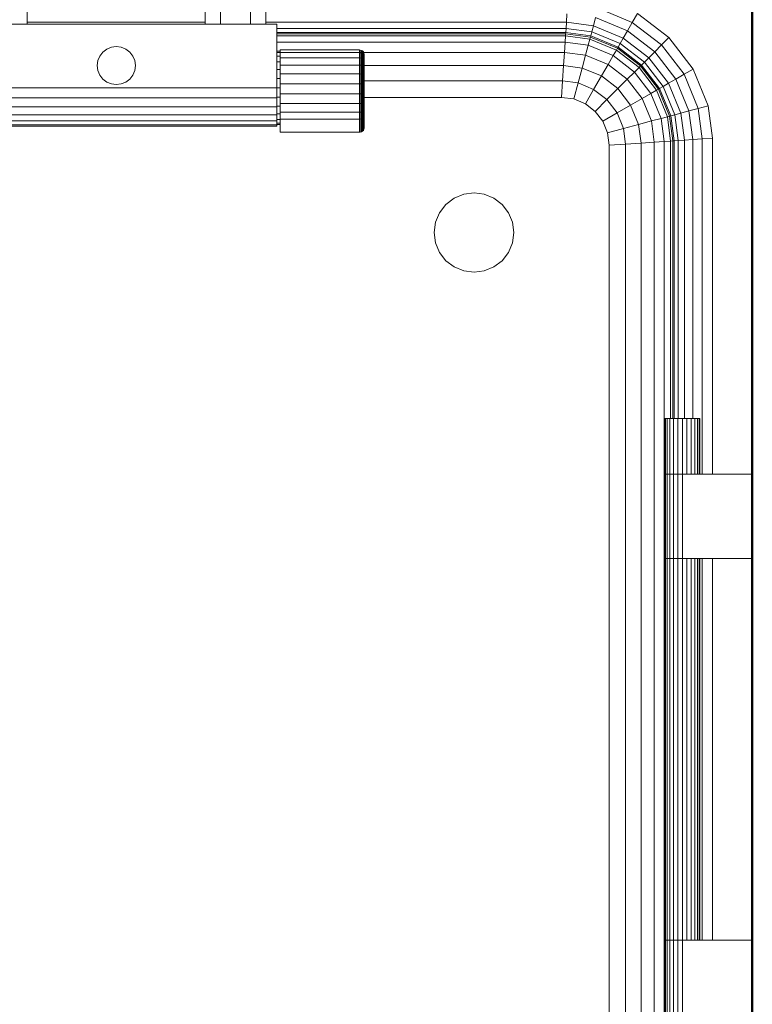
# Model space of a CAD drawing. Header units: millimetres. Extents: x 19410 to 41622, y 4748 to 42777.
# Tile 32 of 65: x 23950 to 24410, y 41516 to 42135. Entities that reach past the tile are written whole.
import ezdxf

# ---------------------------------------------------------------- set-up
doc = ezdxf.new("R2010")
doc.units = ezdxf.units.MM
for name, color, linetype, lineweight in [('A-WALL-____-MCUT', 113, 'Continuous', 50), ('A-WALL-____-OTLN', 113, 'Continuous', 20), ('M-EQPM-____-OTLN', 50, 'Continuous', 20)]:
    doc.layers.add(name, color=color, linetype=linetype, lineweight=lineweight)

# ---------------------------------------------------------------- blocks, each defined once
blk = doc.blocks.new('Прямая форма - 83 new-609448-В_Этаж 02_Отопление')
at = {"layer": 'M-EQPM-____-OTLN', "color": 253}
for p, q in [((-56, 456), (-56, 473)), ((56, 473), (56, 456)), ((65.5, 456), (65.5, 473)), ((84.5, 456), (84.5, 473)), ((94, 473), (94, 456)), ((303.04, 466), (324.52, 457.11)), ((283.1, 457.32), (283.44, 462.5)), ((300.12, 455.08), (301.47, 460.13)), ((301.47, 460.13), (321.48, 451.84)), ((324.52, 457.11), (327.78, 462.76)), ((327.78, 462.76), (347.57, 447.57)), ((101, 456), (-101, 456)), ((-56, 457.32), (56, 457.32)), ((94, 457.32), (283.1, 457.32)), ((101, 416), (101, 456)), ((101, 453.35), (282.84, 453.35)), ((282.84, 453.35), (282.68, 450.85)), ((282.84, 453.35), (283.1, 457.32)), ((299.08, 451.21), (282.84, 453.35)), ((283.1, 457.32), (300.12, 455.08)), ((300.12, 455.08), (299.08, 451.21)), ((300.12, 455.08), (318.87, 447.32)), ((321.48, 451.84), (324.52, 457.11)), ((324.52, 457.11), (342.96, 442.96)), ((282.68, 450.85), (101, 450.85)), ((282.62, 450), (101, 450)), ((101, 448.64), (282.53, 448.64)), ((282.53, 448.64), (282.27, 444.64)), ((282.62, 450), (282.53, 448.64)), ((282.53, 448.64), (297.85, 446.62)), ((282.68, 450.85), (282.62, 450)), ((298.21, 447.95), (282.62, 450)), ((298.43, 448.78), (282.68, 450.85)), ((297.85, 446.62), (296.81, 442.73)), ((298.21, 447.95), (297.85, 446.62)), ((297.85, 446.62), (314.49, 439.73)), ((298.43, 448.78), (298.21, 447.95)), ((315.17, 440.92), (298.21, 447.95)), ((299.08, 451.21), (298.43, 448.78)), ((315.6, 441.66), (298.43, 448.78)), ((316.86, 443.85), (299.08, 451.21)), ((318.87, 447.32), (316.86, 443.85)), ((318.87, 447.32), (321.48, 451.84)), ((334.96, 434.96), (318.87, 447.32)), ((321.48, 451.84), (338.66, 438.66)), ((342.96, 442.96), (347.57, 447.57)), ((347.57, 447.57), (362.76, 427.78)), ((-8.49, 438.49), (-6, 440.39)), ((-6, 440.39), (-3.11, 441.59)), ((-3.11, 441.59), (0, 442)), ((0, 442), (3.11, 441.59)), ((3.11, 441.59), (6, 440.39)), ((6, 440.39), (8.49, 438.49)), ((101, 444.64), (282.27, 444.64)), ((103, 438.11), (103, 439.79)), ((153, 439.79), (103, 439.79)), ((153, 438.11), (153, 439.79)), ((153.39, 439.76), (153, 439.79)), ((153.39, 439.76), (153, 439.79)), ((153.39, 438.09), (153.39, 439.76)), ((153.39, 439.76), (153.39, 438.09)), ((154.15, 439.56), (153.39, 439.76)), ((154.15, 439.56), (153.39, 439.76)), ((154.15, 437.9), (154.15, 439.56)), ((154.15, 439.56), (154.15, 437.9)), ((154.83, 439.17), (154.15, 439.56)), ((154.83, 439.17), (154.15, 439.56)), ((282.27, 444.64), (281.85, 438.28)), ((282.27, 444.64), (296.81, 442.73)), ((296.81, 442.73), (295.15, 436.53)), ((296.81, 442.73), (312.47, 436.24)), ((314.49, 439.73), (312.47, 436.24)), ((315.17, 440.92), (314.49, 439.73)), ((314.49, 439.73), (328.77, 428.77)), ((315.6, 441.66), (315.17, 440.92)), ((329.74, 429.74), (315.17, 440.92)), ((316.86, 443.85), (315.6, 441.66)), ((330.35, 430.35), (315.6, 441.66)), ((332.13, 432.13), (316.86, 443.85)), ((338.66, 438.66), (342.96, 442.96)), ((342.96, 442.96), (357.11, 424.52)), ((-11.59, 433.11), (-10.39, 436)), ((-10.39, 436), (-8.49, 438.49)), ((8.49, 438.49), (10.39, 436)), ((10.39, 436), (11.59, 433.11)), ((103, 439), (101, 439)), ((103, 438.22), (101, 438.22)), ((103, 435.92), (101, 435.92)), ((103, 434.87), (103, 438.11)), ((153, 438.11), (103, 438.11)), ((103, 430.3), (103, 434.87)), ((153, 434.87), (103, 434.87)), ((281.85, 438.28), (153, 438.28)), ((153, 434.87), (153, 438.11)), ((153.39, 438.09), (153, 438.11)), ((153.39, 438.09), (153, 438.11)), ((153, 430.3), (153, 434.87)), ((153.39, 434.85), (153, 434.87)), ((153.39, 434.85), (153.39, 438.09)), ((154.15, 437.9), (153.39, 438.09)), ((153.39, 430.29), (153.39, 434.85)), ((154.15, 434.69), (153.39, 434.85)), ((154.15, 434.69), (154.15, 437.9)), ((154.83, 437.53), (154.15, 437.9)), ((154.15, 430.17), (154.15, 434.69)), ((154.83, 434.38), (154.15, 434.69)), ((154.83, 437.53), (154.83, 439.17)), ((154.83, 439.17), (154.83, 437.53)), ((155.38, 438.61), (154.83, 439.17)), ((155.38, 438.61), (154.83, 439.17)), ((154.83, 434.38), (154.83, 437.53)), ((155.38, 437.02), (154.83, 437.53)), ((154.83, 429.93), (154.83, 434.38)), ((155.38, 433.94), (154.83, 434.38)), ((155.38, 437.02), (155.38, 438.61)), ((155.38, 438.61), (155.38, 437.02)), ((155.77, 437.94), (155.38, 438.61)), ((155.77, 437.94), (155.38, 438.61)), ((155.38, 433.94), (155.38, 437.02)), ((155.77, 436.39), (155.38, 437.02)), ((155.77, 436.39), (155.38, 437.02)), ((155.38, 429.6), (155.38, 433.94)), ((155.77, 433.4), (155.38, 433.94)), ((155.77, 436.39), (155.77, 437.94)), ((155.77, 437.94), (155.77, 436.39)), ((155.97, 437.18), (155.77, 437.94)), ((155.97, 437.18), (155.77, 437.94)), ((155.77, 433.4), (155.77, 436.39)), ((155.77, 436.39), (155.77, 433.4)), ((155.97, 435.68), (155.77, 436.39)), ((155.97, 435.68), (155.77, 436.39)), ((155.77, 429.19), (155.77, 433.4)), ((155.97, 432.8), (155.77, 433.4)), ((155.97, 432.8), (155.77, 433.4)), ((155.97, 435.68), (155.97, 437.18)), ((155.97, 437.18), (155.97, 435.68)), ((156, 436.79), (155.97, 437.18)), ((156, 436.79), (155.97, 437.18)), ((155.97, 432.8), (155.97, 435.68)), ((155.97, 435.68), (155.97, 432.8)), ((156, 435.32), (155.97, 435.68)), ((156, 435.32), (155.97, 435.68)), ((156, 435.32), (156, 436.79)), ((156, 436.79), (156, 435.32)), ((156, 432.49), (156, 435.32)), ((156, 435.32), (156, 432.49)), ((281.85, 438.28), (281.31, 430)), ((281.85, 438.28), (295.15, 436.53)), ((295.15, 436.53), (292.99, 428.46)), ((295.15, 436.53), (309.26, 430.69)), ((312.47, 436.24), (309.26, 430.69)), ((312.47, 436.24), (325.92, 425.92)), ((334.96, 434.96), (332.13, 432.13)), ((338.66, 438.66), (334.96, 434.96)), ((347.32, 418.87), (334.96, 434.96)), ((338.66, 438.66), (351.84, 421.48)), ((-12, 430), (-11.59, 433.11)), ((-11.59, 426.89), (-12, 430)), ((11.59, 433.11), (12, 430)), ((12, 430), (11.59, 426.89)), ((103, 432.26), (101, 432.26)), ((103, 427.5), (101, 427.5)), ((103, 424.72), (103, 430.3)), ((153, 430.3), (103, 430.3)), ((153, 424.72), (153, 430.3)), ((153.39, 430.29), (153, 430.3)), ((153.39, 424.71), (153.39, 430.29)), ((154.15, 430.17), (153.39, 430.29)), ((154.15, 424.64), (154.15, 430.17)), ((154.83, 429.93), (154.15, 430.17)), ((154.83, 424.5), (154.83, 429.93)), ((155.38, 429.6), (154.83, 429.93)), ((155.38, 424.58), (155.38, 429.6)), ((155.77, 429.19), (155.38, 429.6)), ((281.31, 430), (155.77, 430)), ((155.77, 424.58), (155.77, 429.19)), ((155.97, 428.73), (155.77, 429.19)), ((155.97, 428.73), (155.77, 429.19)), ((155.97, 428.73), (155.97, 432.8)), ((155.97, 432.8), (155.97, 428.73)), ((156, 432.49), (155.97, 432.8)), ((156, 432.49), (155.97, 432.8)), ((155.97, 423.77), (155.97, 428.73)), ((155.97, 428.73), (155.97, 423.77)), ((156, 428.5), (155.97, 428.73)), ((156, 428.5), (155.97, 428.73)), ((156, 428.5), (156, 432.49)), ((156, 432.49), (156, 428.5)), ((156, 423.62), (156, 428.5)), ((156, 428.5), (156, 423.62)), ((281.31, 430), (280.68, 420.35)), ((292.99, 428.46), (281.31, 430)), ((292.99, 428.46), (290.47, 419.06)), ((305.09, 423.45), (292.99, 428.46)), ((309.26, 430.69), (305.09, 423.45)), ((309.26, 430.69), (321.39, 421.39)), ((328.77, 428.77), (325.92, 425.92)), ((329.74, 429.74), (328.77, 428.77)), ((328.77, 428.77), (339.73, 414.49)), ((330.35, 430.35), (329.74, 429.74)), ((340.92, 415.17), (329.74, 429.74)), ((332.13, 432.13), (330.35, 430.35)), ((341.66, 415.6), (330.35, 430.35)), ((343.85, 416.86), (332.13, 432.13)), ((357.11, 424.52), (362.76, 427.78)), ((362.76, 427.78), (372.3, 404.73)), ((-10.39, 424), (-11.59, 426.89)), ((-8.49, 421.51), (-10.39, 424)), ((-6, 419.61), (-8.49, 421.51)), ((8.49, 421.51), (6, 419.61)), ((10.39, 424), (8.49, 421.51)), ((11.59, 426.89), (10.39, 424)), ((103, 421.95), (101, 421.95)), ((103, 418.53), (103, 424.72)), ((153, 424.72), (103, 424.72)), ((153, 418.53), (153, 424.72)), ((153.39, 424.71), (153, 424.72)), ((153.39, 418.53), (153.39, 424.71)), ((154.15, 424.64), (153.39, 424.71)), ((154.15, 418.51), (154.15, 424.64)), ((154.83, 424.5), (154.15, 424.64)), ((154.83, 418.46), (154.83, 424.5)), ((155.38, 424.29), (154.83, 424.5)), ((155.38, 418.41), (155.38, 424.29)), ((155.77, 424.04), (155.38, 424.29)), ((155.77, 418.33), (155.77, 424.04)), ((155.97, 423.77), (155.77, 424.04)), ((155.97, 423.77), (155.77, 424.04)), ((155.97, 418.25), (155.97, 423.77)), ((155.97, 423.77), (155.97, 418.25)), ((156, 423.62), (155.97, 423.77)), ((156, 423.62), (155.97, 423.77)), ((156, 418.21), (156, 423.62)), ((156, 423.62), (156, 418.21)), ((305.09, 423.45), (300.22, 415.02)), ((305.09, 423.45), (315.48, 415.48)), ((321.39, 421.39), (315.48, 415.48)), ((325.92, 425.92), (321.39, 421.39)), ((321.39, 421.39), (330.69, 409.26)), ((325.92, 425.92), (336.24, 412.47)), ((351.84, 421.48), (347.32, 418.87)), ((351.84, 421.48), (357.11, 424.52)), ((360.13, 401.47), (351.84, 421.48)), ((357.11, 424.52), (366, 403.04)), ((-101, 416), (101, 416)), ((-3.11, 418.41), (-6, 419.61)), ((0, 418), (-3.11, 418.41)), ((3.11, 418.41), (0, 418)), ((6, 419.61), (3.11, 418.41)), ((103, 416), (101, 416)), ((101, 409.79), (101, 416)), ((103, 412.16), (103, 418.53)), ((153, 418.53), (103, 418.53)), ((153, 412.16), (153, 418.53)), ((153.39, 418.53), (153, 418.53)), ((153.39, 412.16), (153.39, 418.53)), ((154.15, 418.51), (153.39, 418.53)), ((154.15, 412.2), (154.15, 418.51)), ((154.83, 418.46), (154.15, 418.51)), ((154.83, 412.26), (154.83, 418.46)), ((155.38, 418.41), (154.83, 418.46)), ((155.38, 412.35), (155.38, 418.41)), ((155.77, 418.33), (155.38, 418.41)), ((280.68, 420.35), (155.77, 420.35)), ((155.77, 412.46), (155.77, 418.33)), ((155.97, 418.25), (155.77, 418.33)), ((155.97, 418.25), (155.77, 418.33)), ((155.97, 412.58), (155.97, 418.25)), ((155.97, 418.25), (155.97, 412.58)), ((156, 418.21), (155.97, 418.25)), ((156, 418.21), (155.97, 418.25)), ((156, 412.64), (156, 418.21)), ((156, 418.21), (156, 412.64)), ((280.68, 420.35), (280, 410)), ((290.47, 419.06), (280.68, 420.35)), ((290.47, 419.06), (287.76, 408.98)), ((300.22, 415.02), (290.47, 419.06)), ((300.22, 415.02), (295, 405.98)), ((308.6, 408.6), (300.22, 415.02)), ((315.48, 415.48), (308.6, 408.6)), ((315.48, 415.48), (323.45, 405.09)), ((340.92, 415.17), (339.73, 414.49)), ((341.66, 415.6), (340.92, 415.17)), ((347.95, 398.21), (340.92, 415.17)), ((343.85, 416.86), (341.66, 415.6)), ((348.78, 398.43), (341.66, 415.6)), ((347.32, 418.87), (343.85, 416.86)), ((351.21, 399.08), (343.85, 416.86)), ((355.08, 400.12), (347.32, 418.87)), ((-101, 409.79), (101, 409.79)), ((103, 410.05), (101, 410.05)), ((101, 409.79), (101, 404)), ((103, 406.06), (103, 412.16)), ((103, 412.16), (153, 412.16)), ((153, 406.06), (153, 412.16)), ((153, 412.16), (153.39, 412.16)), ((153.39, 412.16), (154.15, 412.2)), ((153.39, 406.07), (153.39, 412.16)), ((154.15, 412.2), (154.83, 412.26)), ((154.15, 406.15), (154.15, 412.2)), ((154.83, 412.26), (155.38, 412.35)), ((154.83, 406.32), (154.83, 412.26)), ((155.38, 412.35), (155.77, 412.46)), ((155.38, 406.55), (155.38, 412.35)), ((155.77, 412.46), (155.97, 412.58)), ((155.97, 412.58), (155.77, 412.46)), ((155.77, 406.83), (155.77, 412.46)), ((280, 410), (155.77, 410)), ((280, 410), (155.77, 410)), ((155.97, 412.58), (156, 412.64)), ((156, 412.64), (155.97, 412.58)), ((155.97, 412.58), (155.97, 407.15)), ((155.97, 407.15), (155.97, 412.58)), ((156, 412.64), (156, 407.31)), ((156, 407.31), (156, 412.64)), ((287.76, 408.98), (280, 410)), ((287.76, 408.98), (280, 410)), ((295, 405.98), (287.76, 408.98)), ((295, 405.98), (287.76, 408.98)), ((308.6, 408.6), (301.21, 401.21)), ((315.02, 400.22), (308.6, 408.6)), ((330.69, 409.26), (323.45, 405.09)), ((336.24, 412.47), (330.69, 409.26)), ((330.69, 409.26), (336.53, 395.15)), ((339.73, 414.49), (336.24, 412.47)), ((336.24, 412.47), (342.73, 396.81)), ((339.73, 414.49), (346.62, 397.85)), ((101, 404), (-101, 404)), ((103, 404.5), (101, 404.5)), ((101, 404), (101, 399.03)), ((103, 400.66), (103, 406.06)), ((153, 406.06), (103, 406.06)), ((153.39, 406.07), (153, 406.06)), ((153, 400.66), (153, 406.06)), ((154.15, 406.15), (153.39, 406.07)), ((153.39, 400.67), (153.39, 406.07)), ((154.83, 406.32), (154.15, 406.15)), ((154.15, 400.8), (154.15, 406.15)), ((155.38, 406.55), (154.83, 406.32)), ((154.83, 401.06), (154.83, 406.32)), ((155.77, 406.83), (155.38, 406.55)), ((155.38, 401.41), (155.38, 406.55)), ((155.97, 407.15), (155.77, 406.83)), ((155.97, 407.15), (155.77, 406.83)), ((155.77, 401.85), (155.77, 406.83)), ((156, 407.31), (155.97, 407.15)), ((156, 407.31), (155.97, 407.15)), ((155.97, 407.15), (155.97, 402.34)), ((155.97, 402.34), (155.97, 407.15)), ((156, 402.59), (155.97, 402.34)), ((156, 402.59), (155.97, 402.34)), ((156, 407.31), (156, 402.59)), ((156, 402.59), (156, 407.31)), ((156, 402.59), (156, 398.68)), ((156, 398.68), (156, 402.59)), ((301.21, 401.21), (295, 405.98)), ((301.21, 401.21), (295, 405.98)), ((323.45, 405.09), (315.02, 400.22)), ((323.45, 405.09), (328.46, 392.99)), ((366, 403.04), (360.13, 401.47)), ((366, 403.04), (372.3, 404.73)), ((366, 403.04), (368.53, 383.84)), ((372.3, 404.73), (375, 384.26)), ((101, 399.03), (-101, 399.03)), ((103, 399.74), (101, 399.74)), ((101, 399.03), (101, 395.22)), ((103, 396.34), (103, 400.66)), ((153, 400.66), (103, 400.66)), ((103, 388.08), (103, 396.34)), ((153, 396.34), (103, 396.34)), ((153.39, 400.67), (153, 400.66)), ((153, 396.34), (153, 400.66)), ((153.39, 396.36), (153, 396.34)), ((153, 388.08), (153, 396.34)), ((154.15, 400.8), (153.39, 400.67)), ((153.39, 396.36), (153.39, 400.67)), ((154.15, 396.52), (153.39, 396.36)), ((153.39, 388.11), (153.39, 396.36)), ((154.83, 401.06), (154.15, 400.8)), ((154.15, 396.52), (154.15, 400.8)), ((154.83, 396.82), (154.15, 396.52)), ((154.15, 388.31), (154.15, 396.52)), ((155.38, 401.41), (154.83, 401.06)), ((154.83, 396.82), (154.83, 401.06)), ((155.38, 397.26), (154.83, 396.82)), ((154.83, 388.7), (154.83, 396.82)), ((155.77, 401.85), (155.38, 401.41)), ((155.38, 397.26), (155.38, 401.41)), ((155.77, 397.79), (155.38, 397.26)), ((155.38, 389.25), (155.38, 397.26)), ((155.97, 402.34), (155.77, 401.85)), ((155.97, 402.34), (155.77, 401.85)), ((155.77, 397.79), (155.77, 401.85)), ((155.97, 398.38), (155.77, 397.79)), ((155.77, 389.93), (155.77, 397.79)), ((155.97, 402.34), (155.97, 398.38)), ((155.97, 398.38), (155.97, 402.34)), ((156, 398.68), (155.97, 398.38)), ((156, 398.68), (155.97, 398.38)), ((155.97, 390.69), (155.97, 398.38)), ((305.98, 395), (301.21, 401.21)), ((305.98, 395), (301.21, 401.21)), ((315.02, 400.22), (305.98, 395)), ((315.02, 400.22), (319.06, 390.47)), ((342.73, 396.81), (336.53, 395.15)), ((346.62, 397.85), (342.73, 396.81)), ((342.73, 396.81), (344.64, 382.27)), ((347.95, 398.21), (346.62, 397.85)), ((346.62, 397.85), (348.64, 382.53)), ((348.78, 398.43), (347.95, 398.21)), ((350, 382.62), (347.95, 398.21)), ((351.21, 399.08), (348.78, 398.43)), ((350.85, 382.68), (348.78, 398.43)), ((355.08, 400.12), (351.21, 399.08)), ((353.35, 382.84), (351.21, 399.08)), ((360.13, 401.47), (355.08, 400.12)), ((357.32, 383.1), (355.08, 400.12)), ((362.5, 383.44), (360.13, 401.47)), ((101, 395.22), (-101, 395.22)), ((101, 392.82), (-101, 392.82)), ((101, 392), (-101, 392)), ((103, 396.08), (101, 396.08)), ((101, 395.22), (101, 392.82)), ((103, 393.78), (101, 393.78)), ((103, 393), (101, 393)), ((101, 392.82), (101, 392)), ((155.97, 390.69), (155.77, 389.93)), ((308.98, 387.76), (305.98, 395)), ((308.98, 387.76), (305.98, 395)), ((319.06, 390.47), (308.98, 387.76)), ((328.46, 392.99), (319.06, 390.47)), ((319.06, 390.47), (320.35, 380.68)), ((336.53, 395.15), (328.46, 392.99)), ((328.46, 392.99), (330, 381.31)), ((336.53, 395.15), (338.28, 381.85)), ((153, 388.08), (103, 388.08)), ((153.39, 388.11), (153, 388.08)), ((154.15, 388.31), (153.39, 388.11)), ((154.83, 388.7), (154.15, 388.31)), ((155.38, 389.25), (154.83, 388.7)), ((155.77, 389.93), (155.38, 389.25)), ((310, 380), (308.98, 387.76)), ((310, 380), (308.98, 387.76)), ((368.53, 383.84), (362.5, 383.44)), ((368.53, 383.84), (375, 384.26)), ((368.53, 173), (368.53, 383.84)), ((375, 384.26), (375, 173)), ((320.35, 380.68), (310, 380)), ((310, 0), (310, 380)), ((310, 380), (310, -380)), ((330, 381.31), (320.35, 380.68)), ((320.35, 380.68), (320.35, -380.68)), ((338.28, 381.85), (330, 381.31)), ((330, 381.31), (330, -381.31)), ((344.64, 382.27), (338.28, 381.85)), ((338.28, 381.85), (338.28, -381.85)), ((348.64, 382.53), (344.64, 382.27)), ((344.64, 382.27), (344.64, -382.27)), ((350, 382.62), (348.64, 382.53)), ((348.64, 382.53), (348.64, 208)), ((350.85, 382.68), (350, 382.62)), ((350, 208), (350, 382.62)), ((353.35, 382.84), (350.85, 382.68)), ((350.85, 208), (350.85, 382.68)), ((357.32, 383.1), (353.35, 382.84)), ((353.35, 208), (353.35, 382.84)), ((362.5, 383.44), (357.32, 383.1)), ((357.32, 208), (357.32, 383.1)), ((362.5, 208), (362.5, 383.44)), ((212.5, 346.65), (218.53, 349.15)), ((218.53, 349.15), (225, 350)), ((225, 350), (231.47, 349.15)), ((231.47, 349.15), (237.5, 346.65)), ((203.35, 337.5), (207.32, 342.68)), ((207.32, 342.68), (212.5, 346.65)), ((237.5, 346.65), (242.68, 342.68)), ((242.68, 342.68), (246.65, 337.5)), ((200.85, 331.47), (203.35, 337.5)), ((246.65, 337.5), (249.15, 331.47)), ((200, 325), (200.85, 331.47)), ((249.15, 331.47), (250, 325)), ((200.85, 318.53), (200, 325)), ((250, 325), (249.15, 318.53)), ((203.35, 312.5), (200.85, 318.53)), ((249.15, 318.53), (246.65, 312.5)), ((207.32, 307.32), (203.35, 312.5)), ((246.65, 312.5), (242.68, 307.32)), ((212.5, 303.35), (207.32, 307.32)), ((218.53, 300.85), (212.5, 303.35)), ((237.5, 303.35), (231.47, 300.85)), ((242.68, 307.32), (237.5, 303.35)), ((225, 300), (218.53, 300.85)), ((231.47, 300.85), (225, 300)), ((345, 208), (345.37, 208)), ((345, 208), (345, 173)), ((345.37, 208), (346.47, 208)), ((345.37, 208), (345.37, 173)), ((346.47, 208), (348.22, 208)), ((346.47, 208), (346.47, 173)), ((348.22, 208), (350.5, 208)), ((348.22, 208), (348.22, 173)), ((350.5, 208), (353.15, 208)), ((350.5, 208), (350.5, 173)), ((353.15, 208), (356, 208)), ((353.15, 208), (353.15, 173)), ((356, 208), (358.85, 208)), ((356, 208), (356, 173)), ((358.85, 208), (361.5, 208)), ((358.85, 208), (358.85, 173)), ((361.5, 208), (363.78, 208)), ((361.5, 208), (361.5, 173)), ((363.78, 208), (365.53, 208)), ((363.78, 208), (363.78, 173)), ((365.53, 208), (366.63, 208)), ((365.53, 208), (365.53, 173)), ((366.63, 208), (367, 208)), ((366.63, 208), (366.63, 173)), ((367, 208), (367, 173)), ((345.37, 173), (345, 173)), ((345, 173), (345.37, 173)), ((345, 173), (345, 120)), ((346.47, 173), (345.37, 173)), ((345.37, 173), (346.47, 173)), ((345.37, 173), (345.37, 120)), ((348.22, 173), (346.47, 173)), ((346.47, 173), (348.22, 173)), ((346.47, 173), (346.47, 120)), ((350.5, 173), (348.22, 173)), ((348.22, 173), (350.5, 173)), ((348.22, 173), (348.22, 120)), ((353.15, 173), (350.5, 173)), ((350.5, 173), (353.15, 173)), ((350.5, 173), (350.5, 120)), ((356, 173), (353.15, 173)), ((353.15, 173), (356, 173)), ((353.15, 173), (353.15, 120)), ((356, 173), (400, 173)), ((356, 173), (356, 120)), ((345, 120), (345.37, 120)), ((345, 120), (345, -120)), ((345.37, 120), (345, 120)), ((345.37, 120), (346.47, 120)), ((345.37, 120), (345.37, -120)), ((346.47, 120), (345.37, 120)), ((346.47, 120), (348.22, 120)), ((346.47, 120), (346.47, -120)), ((348.22, 120), (346.47, 120)), ((348.22, 120), (350.5, 120)), ((348.22, 120), (348.22, -120)), ((350.5, 120), (348.22, 120)), ((350.5, 120), (353.15, 120)), ((350.5, 120), (350.5, -120)), ((353.15, 120), (350.5, 120)), ((353.15, 120), (356, 120)), ((353.15, 120), (353.15, -120)), ((356, 120), (353.15, 120)), ((356, 120), (356, -120)), ((400, 120), (356, 120)), ((358.85, 120), (358.85, -120)), ((361.5, 120), (361.5, -120)), ((363.78, 120), (363.78, -120)), ((365.53, 120), (365.53, -120)), ((366.63, 120), (366.63, -120)), ((367, 120), (367, -120)), ((368.53, -120), (368.53, 120)), ((375, 120), (375, -120)), ((310, -380), (310, 0)), ((345.37, -120), (345, -120)), ((345, -120), (345.37, -120)), ((345, -120), (345, -173)), ((346.47, -120), (345.37, -120)), ((345.37, -120), (346.47, -120)), ((345.37, -120), (345.37, -173)), ((348.22, -120), (346.47, -120)), ((346.47, -120), (348.22, -120)), ((346.47, -120), (346.47, -173)), ((350.5, -120), (348.22, -120)), ((348.22, -120), (350.5, -120)), ((348.22, -120), (348.22, -173)), ((353.15, -120), (350.5, -120)), ((350.5, -120), (353.15, -120)), ((350.5, -120), (350.5, -173)), ((356, -120), (353.15, -120)), ((353.15, -120), (356, -120)), ((353.15, -120), (353.15, -173)), ((356, -120), (400, -120)), ((356, -120), (356, -173))]:
    blk.add_line(p, q, dxfattribs=at)
blk = doc.blocks.new('Прямая форма - FU - 054-609449-В_Этаж 02_Отопление')
blk.add_blockref('Прямая форма - 83 new-609448-В_Этаж 02_Отопление', (0, 0))
blk = doc.blocks.new('Прямая форма - 83 new-609478-В_Этаж 02_Отопление')
at = {"layer": 'A-WALL-____-MCUT', "color": 53}
blk.add_line((0, -100), (1261.5, -100), dxfattribs=at)
blk = doc.blocks.new('Прямая форма - SW - 009-609479-В_Этаж 02_Отопление')
blk.add_blockref('Прямая форма - 83 new-609478-В_Этаж 02_Отопление', (0, 0))
blk = doc.blocks.new('83 new_ifc_RVT-1-В_Этаж 02_Отопление')
at = {"layer": 'A-WALL-____-OTLN', "color": 253, "lineweight": 20, "rotation": 270}
blk.add_blockref('Прямая форма - SW - 009-609479-В_Этаж 02_Отопление', (24510.28, 42475.83), dxfattribs=at)
at = {"layer": 'M-EQPM-____-OTLN', "color": 253, "lineweight": 20}
blk.add_blockref('Прямая форма - FU - 054-609449-В_Этаж 02_Отопление', (24010.28, 41675.83), dxfattribs=at)

msp = doc.modelspace()

# ---------------------------------------------------------------- block references
at = {"lineweight": 9}
msp.add_blockref('83 new_ifc_RVT-1-В_Этаж 02_Отопление', (0, 0), dxfattribs=at)

doc.saveas('drawing.dxf')
